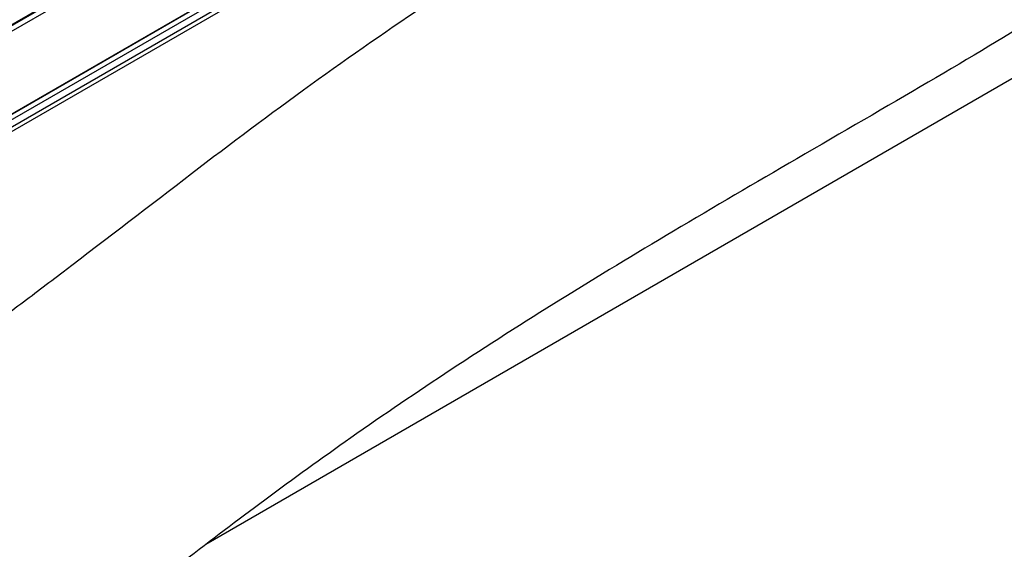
# Model space of a CAD drawing. Header units: millimetres. Extents: x 2241524 to 2686701, y -1965833 to -1461615.
# Tile 106 of 143: x 2342087 to 2343023, y -1954429 to -1953926. Entities that reach past the tile are written whole.
import ezdxf

# ---------------------------------------------------------------- set-up
doc = ezdxf.new("R2010")
doc.units = ezdxf.units.MM
doc.header["$LTSCALE"] = 100
doc.layers.add('CA_PODLAHA OBRYS', color=12, linetype='Continuous', lineweight=25)

msp = doc.modelspace()

# ---------------------------------------------------------------- linework, layer by layer
at = {"layer": 'CA_PODLAHA OBRYS'}
for p, q in [((2339311.15777, -1955529.14356), (2343184.17569, -1953293.05561)), ((2339311.94344, -1955529.59717), (2343184.17569, -1953293.96283)), ((2343188.54574, -1953296.8831), (2339320.58586, -1955530.05077)), ((2339388.54667, -1955569.28797), (2343234.01332, -1953349.10677)), ((2339388.78238, -1955569.42405), (2343234.17616, -1953349.28492)), ((2339393.26072, -1955572.00963), (2343234.17616, -1953354.45606)), ((2341920.46036, -1954119.73438), (2342682.56433, -1953679.73344)), ((2342682.56433, -1953684.26953), (2341929.88845, -1954118.82716)), ((2343250.00201, -1953855.62937), (2342264.18132, -1954424.79321))]:
    msp.add_line(p, q, dxfattribs=at)
for points, knots in [([(2343254.66193, -1953740.87297), (2343254.66229, -1953745.31058), (2343254.07348, -1953749.77058), (2343249.62209, -1953767.0914), (2343241.64408, -1953780.592), (2343207.56415, -1953819.24915), (2343173.39735, -1953846.22678), (2343104.56531, -1953892.26587), (2343083.04902, -1953905.93933), (2342994.33539, -1953960.89716), (2342912.24411, -1954008.17999), (2342786.35272, -1954081.39956), (2342747.81766, -1954103.91279), (2342636.0254, -1954170.42159), (2342566.19179, -1954213.41577), (2342464.95141, -1954280.0778), (2342433.40289, -1954301.51972), (2342374.14426, -1954343.1636), (2342347.37581, -1954362.54564), (2342294.21273, -1954401.95403), (2342268.85096, -1954421.18477), (2342204.17975, -1954470.61107), (2342165.04518, -1954500.8796), (2342082.7661, -1954563.26115), (2342044.79058, -1954591.54212), (2341954.6114, -1954656.81733), (2341904.24832, -1954691.99725), (2341774.00562, -1954779.7121), (2341694.54615, -1954830.39854), (2341482.21426, -1954960.13506), (2341346.26044, -1955037.84254), (2341121.79864, -1955161.88903), (2341032.95188, -1955209.91181), (2340857.14551, -1955303.96866), (2340769.56211, -1955350.39021), (2340679.45278, -1955398.21163)], [34.314165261, 34.314165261, 34.314165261, 34.314165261, 55.644998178, 55.644998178, 116.35404601, 116.35404601, 215.116550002, 215.116550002, 256.18861802, 256.18861802, 388.553161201, 388.553161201, 449.661412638, 449.661412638, 563.447918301, 563.447918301, 617.297262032, 617.297262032, 665.142131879, 665.142131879, 711.169632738, 711.169632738, 782.510167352, 782.510167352, 847.641816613, 847.641816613, 929.767257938, 929.767257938, 1052.452364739, 1052.452364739, 1246.51843097, 1246.51843097, 1372.097643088, 1372.097643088, 1491.456414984, 1491.456414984, 1491.456414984, 1491.456414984]), ([(2342077.55572, -1954204.08289), (2342091.75488, -1954193.47879), (2342106.01535, -1954182.74168), (2342164.00127, -1954138.7983), (2342203.56506, -1954108.19478), (2342281.42679, -1954048.68483), (2342317.713, -1954021.29441), (2342394.81985, -1953965.41216), (2342432.2379, -1953939.31649), (2342474.65132, -1953910.91341), (2342477.61768, -1953908.93283), (2342480.58582, -1953906.95687)], [2186.617205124, 2186.617205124, 2186.617205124, 2186.617205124, 2217.339783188, 2217.339783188, 2309.809091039, 2309.809091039, 2398.609314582, 2398.609314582, 2484.270090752, 2484.270090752, 2490.707899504, 2490.707899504, 2490.707899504, 2490.707899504])]:
    msp.add_open_spline(points, degree=3, knots=knots, dxfattribs=at)

doc.saveas('drawing.dxf')
